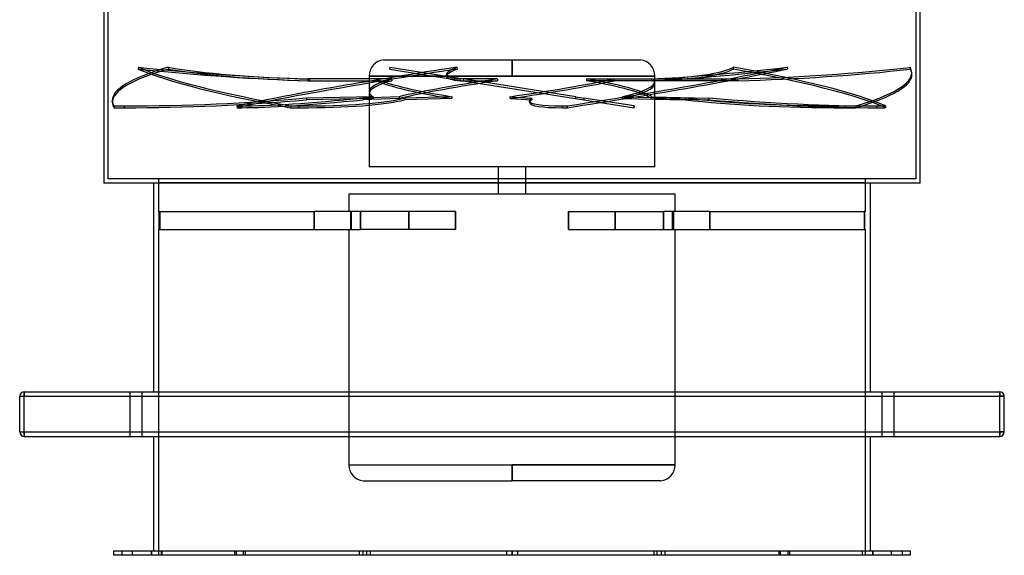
# Model space of a CAD drawing. Header units: millimetres. Extents: x -550 to 550, y -599 to 599.
# Tile 1 of 31: x -550 to 550, y -599 to 0. Entities that reach past the tile are written whole.
import ezdxf

# ---------------------------------------------------------------- set-up
doc = ezdxf.new("R2010")
doc.units = ezdxf.units.MM
doc.layers.add('HIDDEN', color=7, linetype='Continuous')
doc.layers.add('THICK', color=7, linetype='Continuous')

msp = doc.modelspace()

# ---------------------------------------------------------------- linework, layer by layer
at = {"layer": 'HIDDEN'}
for p, q in [((-451, -178), (-451, 599)), ((451, 599), (451, -178)), ((-417.3, -53.2), (-417.5, -55.2)), ((-384, -53.2), (-383.9, -55.2)), ((-143.3, -44.9), (0, -44.9)), ((-136.4, -53.2), (-136.7, -55.2)), ((-136.4, -53.2), (-54, -66.3)), ((-61.5, -53.2), (-61.2, -55.2)), ((0, -44.9), (143.3, -44.9)), ((0, -63), (0, -44.9)), ((0, -44.9), (0, -63)), ((247.2, -53.2), (247, -55.2)), ((307.3, -53.2), (307.6, -55.2)), ((444.7, -53.2), (444.8, -55.2)), ((-159.6, -63), (-159.6, -80.5)), ((-159.6, -63), (0, -63)), ((0, -63), (-159.6, -63)), ((-136.7, -55.2), (-54.4, -68.3)), ((-73, -63.5), (-73.3, -61.5)), ((0, -63), (159.6, -63)), ((159.6, -63), (0, -63)), ((159.6, -69.2), (159.6, -63)), ((446.7, -61.1), (446.6, -59.1)), ((-134.4, -66.3), (-228, -66.3)), ((-228, -66.3), (-228, -68.3)), ((-228, -68.3), (-134.2, -68.3)), ((-226.2, -66.3), (-226.4, -68.3)), ((-226.4, -68.3), (-151.2, -68.3)), ((-151.1, -66.3), (-226.2, -66.3)), ((-16.5, -66.3), (-58.1, -66.3)), ((-58.1, -66.3), (-57.9, -68.3)), ((-57.9, -68.3), (-16.1, -68.3)), ((-54, -66.3), (-54.4, -68.3)), ((-54.4, -68.3), (71.1, -88.1)), ((-54.4, -68.3), (-54.4, -68.3)), ((71.4, -86.2), (-54, -66.3)), ((-54, -66.3), (-54, -66.3)), ((158.6, -68.3), (83.4, -68.3)), ((83.7, -66.3), (158.8, -66.3)), ((113.9, -66.3), (155.5, -66.3)), ((155.8, -68.3), (114.1, -68.3)), ((155.5, -66.3), (155.8, -68.3)), ((158.4, -66.3), (252.1, -66.3)), ((252.2, -68.3), (158.4, -68.3)), ((158.8, -66.3), (158.6, -68.3)), ((159.6, -164.7), (159.6, -71.3)), ((252.1, -66.3), (252.2, -68.3)), ((-155.1, -86.2), (-229.7, -87.6)), ((-229.7, -87.6), (-229.6, -89.6)), ((-126.2, -86.2), (-166.7, -87.6)), ((-166.7, -87.6), (-166.4, -89.6)), ((-159.6, -82.5), (-159.6, -164.7)), ((-119.7, -87.6), (-119.9, -89.6)), ((-67.1, -86.2), (-119.7, -87.6)), ((-2.4, -86.2), (21.8, -87.6)), ((21.8, -87.6), (22.1, -89.6)), ((71.4, -86.2), (80.4, -87.6)), ((80.4, -87.6), (80.1, -89.6)), ((136.6, -96.5), (80.4, -87.6)), ((123.3, -86.2), (193.9, -87.6)), ((156.1, -86.2), (220, -87.6)), ((193.9, -87.6), (194, -89.6)), ((220, -87.6), (219.8, -89.6)), ((-446.5, -92.6), (-446.6, -90.6)), ((-444.7, -96.5), (-444.6, -98.4)), ((-432.9, -98.5), (-432.9, -96.5)), ((-307.3, -96.5), (-307, -98.4)), ((-301.9, -98.5), (-302.2, -96.5)), ((-247.2, -96.5), (-247.4, -98.4)), ((-237.8, -98.5), (-237.6, -96.5)), ((-155.1, -88.1), (-229.6, -89.6)), ((-126, -88.1), (-166.4, -89.6)), ((-67.4, -88.1), (-119.9, -89.6)), ((-2, -88.1), (22.1, -89.6)), ((19.8, -92.9), (19.6, -91)), ((56.4, -98.5), (56.1, -96.5)), ((61.5, -96.5), (61.8, -98.4)), ((71.1, -88.1), (80.1, -89.6)), ((80.1, -89.6), (136.3, -98.5)), ((123.5, -88.1), (194, -89.6)), ((136.4, -96.5), (136.1, -98.4)), ((136.3, -98.5), (136.6, -96.5)), ((156, -88.1), (219.8, -89.6)), ((372.2, -98.5), (372.1, -96.5)), ((384, -96.5), (384.1, -98.4)), ((407.8, -98.5), (408, -96.5)), ((417.3, -96.5), (417.1, -98.4)), ((159.6, -164.7), (-159.6, -164.7)), ((-15, -194.7), (-15, -164.7)), ((15, -164.7), (15, -194.7)), ((451, -178), (-451, -178)), ((-395, -178), (-395, -182)), ((-395, -182), (395, -182)), ((-395, -182), (-395, -214.6)), ((395, -182), (395, -178)), ((395, -214.6), (395, -182)), ((-182.4, -194.7), (-182.4, -214.6)), ((-182.4, -194.7), (182.4, -194.7)), ((182.4, -214.6), (182.4, -194.7)), ((-394.3, -214.6), (-395, -214.6)), ((-394.3, -234.6), (-394.3, -214.6)), ((-394.3, -214.6), (-221.2, -214.6)), ((-393.3, -214.6), (-393.3, -234.6)), ((-169.1, -214.6), (-221.2, -214.6)), ((-221.2, -214.6), (-221.2, -234.6)), ((-221.2, -234.6), (-221.2, -214.6)), ((-180.4, -214.6), (-180.4, -234.6)), ((-179.4, -234.6), (-179.4, -214.6)), ((-169.1, -234.6), (-169.1, -214.6)), ((-169.1, -214.6), (-169.1, -234.6)), ((-63.1, -214.6), (-169.1, -214.6)), ((-115.2, -214.6), (-115.2, -234.6)), ((-115.2, -234.6), (-115.2, -214.6)), ((-63.1, -234.6), (-63.1, -214.6)), ((-63.1, -214.6), (-63.1, -234.6)), ((63.1, -214.6), (63.1, -234.6)), ((63.1, -214.6), (169.1, -214.6)), ((63.1, -234.6), (63.1, -214.6)), ((115.2, -234.6), (115.2, -214.6)), ((115.2, -214.6), (115.2, -234.6)), ((221.2, -214.6), (169.1, -214.6)), ((169.1, -214.6), (169.1, -234.6)), ((169.1, -234.6), (169.1, -214.6)), ((179.4, -234.6), (179.4, -214.6)), ((180.4, -214.6), (180.4, -234.6)), ((221.2, -234.6), (221.2, -214.6)), ((221.2, -214.6), (221.2, -234.6)), ((221.2, -214.6), (393.3, -214.6)), ((395, -214.6), (393.3, -214.6)), ((393.3, -214.6), (393.3, -234.6)), ((394.3, -234.6), (394.3, -214.6)), ((-395, -234.6), (-395, -599)), ((-395, -234.6), (-394.3, -234.6)), ((-394.3, -234.6), (-221.2, -234.6)), ((-221.2, -234.6), (-169.1, -234.6)), ((-182.4, -234.6), (-182.4, -497.7)), ((-63.1, -234.6), (-169.1, -234.6)), ((63.1, -234.6), (169.1, -234.6)), ((169.1, -234.6), (221.2, -234.6)), ((182.4, -497.7), (182.4, -234.6)), ((221.2, -234.6), (393.3, -234.6)), ((393.3, -234.6), (395, -234.6)), ((395, -599), (395, -234.6)), ((-545, -416), (-545, -416)), ((-545, -416), (-545, -421)), ((-427, -416), (-427, -466)), ((-427, -416), (-427, -466)), ((-413, -466), (-413, -416)), ((-413, -466), (-413, -416)), ((413, -416), (413, -466)), ((413, -416), (413, -466)), ((427, -466), (427, -416)), ((427, -466), (427, -416)), ((545, -416), (545, -421)), ((545, -416), (545, -416)), ((-550, -421), (-550, -421)), ((-550, -421), (-545, -421)), ((-545, -421), (545, -421)), ((-545, -461), (-545, -421)), ((545, -421), (550, -421)), ((545, -461), (545, -421)), ((550, -421), (550, -421)), ((-550, -461), (-545, -461)), ((-550, -461), (-550, -461)), ((-545, -461), (-545, -466)), ((-545, -461), (545, -461)), ((545, -461), (545, -466)), ((545, -461), (550, -461)), ((550, -461), (550, -461)), ((-545, -466), (-545, -466)), ((545, -466), (545, -466)), ((-182.4, -497.7), (0, -497.7)), ((-182.4, -497.7), (0, -497.7)), ((0, -497.7), (0, -515.8)), ((0, -497.7), (182.4, -497.7)), ((182.4, -497.7), (0, -497.7)), ((0, -515.8), (0, -497.7)), ((-166.1, -515.8), (0, -515.8)), ((166.1, -515.8), (0, -515.8)), ((-436, -594), (-436, -599)), ((-424, -599), (-424, -594)), ((-403.3, -594), (-403.3, -599)), ((-403.3, -594), (-403.3, -599)), ((-402.8, -594), (-402.8, -599)), ((-402.8, -594), (-402.8, -599)), ((-391.7, -599), (-391.7, -594)), ((-391.7, -599), (-391.7, -594)), ((-391.3, -594), (-391.3, -599)), ((-391.3, -594), (-391.3, -599)), ((-310.1, -594), (-310.1, -599)), ((-310.1, -594), (-310.1, -599)), ((-308.3, -594), (-308.3, -599)), ((-308.3, -594), (-308.3, -599)), ((-299.8, -599), (-299.8, -594)), ((-299.8, -599), (-299.8, -594)), ((-298.1, -594), (-298.1, -599)), ((-298.1, -594), (-298.1, -599)), ((-170.6, -594), (-170.6, -599)), ((-170.6, -594), (-170.6, -599)), ((-166.8, -594), (-166.8, -599)), ((-166.8, -594), (-166.8, -599)), ((-162.3, -599), (-162.3, -594)), ((-162.3, -599), (-162.3, -594)), ((-158.6, -594), (-158.6, -599)), ((-158.6, -594), (-158.6, -599)), ((-6, -594), (-6, -599)), ((-6, -594), (-6, -599)), ((0, -594), (0, -599)), ((0, -599), (0, -594)), ((0, -594), (0, -599)), ((0, -599), (0, -594)), ((6, -594), (6, -599)), ((6, -594), (6, -599)), ((158.6, -594), (158.6, -599)), ((158.6, -594), (158.6, -599)), ((162.3, -599), (162.3, -594)), ((162.3, -599), (162.3, -594)), ((166.8, -594), (166.8, -599)), ((166.8, -594), (166.8, -599)), ((170.6, -594), (170.6, -599)), ((170.6, -594), (170.6, -599)), ((298.1, -594), (298.1, -599)), ((298.1, -594), (298.1, -599)), ((299.8, -599), (299.8, -594)), ((299.8, -599), (299.8, -594)), ((308.3, -594), (308.3, -599)), ((308.3, -594), (308.3, -599)), ((310.1, -594), (310.1, -599)), ((310.1, -594), (310.1, -599)), ((391.3, -594), (391.3, -599)), ((391.3, -594), (391.3, -599)), ((391.7, -599), (391.7, -594)), ((391.7, -599), (391.7, -594)), ((402.8, -594), (402.8, -599)), ((402.8, -594), (402.8, -599)), ((403.3, -594), (403.3, -599)), ((403.3, -594), (403.3, -599)), ((424, -599), (424, -594)), ((436, -594), (436, -599))]:
    msp.add_line(p, q, dxfattribs=at)
for centre, start, end in [((-141.4, -63), 96.0023, 180), ((141.4, -63), 0, 83.9976), ((-164.2, -497.7), 180, 263.9976), ((164.2, -497.7), 276.0024, 0)]:
    msp.add_arc(centre, 18.2, start, end, dxfattribs=at)
for centre, major_axis, ratio, start_param, end_param in [((0, -74.8), (-446.6, -15.7), 0.152512, -0.541261, -0.000001), ((0, -74.8), (-444.7, 43.9), 0.122305, 0.365086, 0.993405), ((-401.7, -10), (-363, 35.9), 0.122305, 1.539885, 2.087418), ((-91.3, -10), (-364.6, -12.8), 0.152512, 0.633538, 1.18107), ((0, -74.8), (-442.4, -63.1), 0.067874, -1.440981, -0.812662), ((287.8, -10), (-361.1, -51.5), 0.067874, -0.266181, -0.000001), ((0, -74.8), (-442.4, -63.1), 0.067874, 1.700612, 2.328931), ((450.3, -10), (-361.1, -51.5), 0.067874, 0.606599, 1.154131), ((-109, -10), (-363, 35.9), 0.122305, 2.412666, 2.960198), ((0, -74.8), (-444.7, 43.9), 0.122305, -2.776507, -2.148188), ((273.6, -10), (-364.6, -12.8), 0.152512, 1.506318, 2.053851), ((0, -74.8), (-446.6, -15.7), 0.152512, 3.141592, 3.22865), ((0.1, -76.8), (446.6, 15.7), 0.152512, 2.600331, 3.141592), ((-401.9, -12), (-363, 35.9), 0.122305, 1.539885, 2.087418), ((-0.2, -76.8), (444.7, -43.9), 0.122305, -2.776507, -2.148188), ((-91.3, -12), (-364.6, -12.8), 0.152512, 0.633538, 1.18107), ((0.3, -76.8), (442.4, 63.1), 0.067874, 1.700612, 2.328931), ((288.1, -12), (-361.1, -51.5), 0.067874, -0.266181, -0.000001), ((287.8, -10), (-361.1, -51.5), 0.067874, -0.000001, 0.281351), ((288.1, -12), (-361.1, -51.5), 0.067874, -0.000001, 0.281351), ((0.3, -76.8), (442.4, 63.1), 0.067874, -1.440981, -0.812662), ((450.5, -12), (-361.1, -51.5), 0.067874, 0.606599, 1.154131), ((-109.2, -12), (-363, 35.9), 0.122305, 2.412666, 2.960198), ((-0.2, -76.8), (444.7, -43.9), 0.122305, 0.365086, 0.993405), ((273.7, -12), (-364.6, -12.8), 0.152512, 1.506318, 2.053851), ((0, -74.8), (-446.6, -15.7), 0.152512, 2.600331, 3.141592), ((0.1, -76.8), (446.6, 15.7), 0.152512, -0.541261, -0.000001), ((0.1, -76.8), (446.6, 15.7), 0.152512, -0.000001, 0.087057), ((0, -74.8), (-159.6, -5.8), 0.154217, -0.575434, -0.005568), ((0, -76.9), (-159.6, -5.8), 0.154217, -0.577518, -0.005568), ((0, 274.9), (-101, -1007.6), 0.122616, -1.213035, -1.210951), ((0, -76.9), (-159.6, 16), 0.122616, 0.337942, 1.146961), ((0, -74.8), (-159.6, 16), 0.122616, 0.340026, 1.149027), ((0, 274.9), (-36.4, 1007.7), 0.154217, 1.910695, 1.91278), ((0, -74.8), (-159.6, -22.9), 0.067343, -1.477118, -0.668118), ((0, -76.9), (-159.6, -22.9), 0.067343, -1.479203, -0.670183), ((0, 274.9), (-144.5, 1007.6), 0.067343, 1.906609, 1.908693), ((0, -74.8), (-159.6, -22.9), 0.067343, 1.546407, 2.355408), ((0, -76.9), (-159.6, -22.9), 0.067343, 1.548473, 2.357492), ((0, 274.9), (-101, -1007.6), 0.122616, 1.23554, 1.237624), ((0, -76.9), (-159.6, 16), 0.122616, -2.917568, -2.108549), ((0, -74.8), (-159.6, 16), 0.122616, -2.919634, -2.110633), ((0, 274.9), (-144.5, 1007.6), 0.067343, -1.928002, -1.925917), ((0, -74.8), (-159.6, -5.8), 0.154217, 2.448091, 3.136025), ((0, -76.9), (-159.6, -5.8), 0.154217, 2.450157, 3.136025), ((0, -74.8), (-159.6, -5.8), 0.154217, 3.136025, 3.257092), ((0, 274.9), (-36.4, 1007.7), 0.154217, -1.923915, -1.921831), ((0, -76.9), (-159.6, -5.8), 0.154217, 3.136025, 3.259177), ((-352.8, -39.4), (-364.6, -12.8), 0.152512, 1.343694, 1.909748), ((22.4, -39.4), (-361.1, -51.5), 0.067874, 0.443975, 1.010028), ((-462.3, -39.4), (-363, 35.9), 0.122305, 2.250042, 2.816095), ((0, -74.8), (-159.6, -5.8), 0.154217, -0.005568, 0.233567), ((0, -76.9), (-159.6, -5.8), 0.154217, -0.005568, 0.231501), ((0, -424.6), (-16.4, 1015.4), 0.156338, 1.22841, 1.230476), ((0, -424.6), (-135.1, 1015.4), 0.083673, 1.21981, 1.221875), ((0, -424.6), (-115.5, -1015.4), 0.108469, -1.898311, -1.896245), ((0, -424.6), (-151.6, 1015.4), 0.049113, -1.240341, -1.238276), ((380.7, -39.4), (-361.1, -51.5), 0.067874, -0.122078, 0), ((0, -424.6), (-158.4, -1015.4), 0.018929, 1.911538, 1.913603), ((0, -424.6), (-55.6, 1015.4), 0.147316, -1.241082, -1.239016), ((0, -424.6), (-84.9, -1015.4), 0.133121, 1.91971, 1.921776), ((452.3, -39.4), (-364.6, -12.8), 0.152512, 0.777641, 1.343694), ((183.3, -39.4), (-363, 35.9), 0.122305, 1.683988, 2.250042), ((0, -74.8), (-446.6, -15.7), 0.152512, -0.000001, 0.087057), ((0.1, -76.8), (446.6, 15.7), 0.152512, 3.141592, 3.22865), ((-352.8, -39.4), (-364.6, -12.8), 0.152512, 1.310477, 1.343694), ((-352.7, -41.4), (364.6, 12.8), 0.152512, -1.831116, -1.797898), ((-352.7, -41.4), (364.6, 12.8), 0.152512, -1.797898, -1.231845), ((22.4, -39.4), (-361.1, -51.5), 0.067874, 0.410758, 0.443975), ((22.7, -41.4), (361.1, 51.5), 0.067874, -2.730835, -2.697618), ((22.7, -41.4), (361.1, 51.5), 0.067874, -2.697618, -2.131564), ((-462.5, -41.4), (363, -35.9), 0.122305, -0.924768, -0.891551), ((-462.3, -39.4), (-363, 35.9), 0.122305, 2.216824, 2.250042), ((-462.5, -41.4), (363, -35.9), 0.122305, -0.891551, -0.325498), ((380.7, -39.4), (-361.1, -51.5), 0.067874, 0, 0.443975), ((381, -41.4), (361.1, 51.5), 0.067874, 3.019514, 3.141593), ((381, -41.4), (361.1, 51.5), 0.067874, -3.141592, -2.697618), ((380.7, -39.4), (-361.1, -51.5), 0.067874, 0.443975, 0.477192), ((381, -41.4), (361.1, 51.5), 0.067874, -2.697618, -2.6644), ((452.4, -41.4), (364.6, 12.8), 0.152512, -2.363952, -1.797898), ((183.1, -41.4), (363, -35.9), 0.122305, -1.457604, -0.891551), ((452.3, -39.4), (-364.6, -12.8), 0.152512, 1.343694, 1.376912), ((452.4, -41.4), (364.6, 12.8), 0.152512, -1.797898, -1.764681), ((183.1, -41.4), (363, -35.9), 0.122305, -0.891551, -0.858334), ((183.3, -39.4), (-363, 35.9), 0.122305, 2.250042, 2.283259)]:
    msp.add_ellipse(centre, major_axis=major_axis, ratio=ratio, start_param=start_param, end_param=end_param, dxfattribs=at)
at = {"layer": 'THICK'}
for p, q in [((-456, 594), (-456, -183)), ((456, -183), (456, 594)), ((456, -183), (-456, -183)), ((-400, -416), (-400, -183)), ((400, -183), (400, -416)), ((-545, -421), (-545, -416)), ((-545, -416), (545, -416)), ((545, -421), (545, -416)), ((-550, -421), (-545, -421)), ((-550, -461), (-550, -421)), ((-545, -421), (545, -421)), ((-545, -461), (-545, -421)), ((545, -461), (545, -421)), ((550, -421), (545, -421)), ((550, -461), (550, -421)), ((-550, -461), (-545, -461)), ((-545, -461), (545, -461)), ((-545, -466), (-545, -461)), ((550, -461), (545, -461)), ((545, -466), (545, -461)), ((-545, -466), (545, -466)), ((-400, -594), (-400, -466)), ((400, -466), (400, -594)), ((-445, -594), (445, -594)), ((-445, -599), (-445, -594)), ((445, -594), (445, -599)), ((445, -599), (-445, -599))]:
    msp.add_line(p, q, dxfattribs=at)
for centre, start, end in [((-545, -421), 90, 180), ((545, -421), 0, 90), ((-545, -461), 180, 270), ((545, -461), 270, 0)]:
    msp.add_arc(centre, 5, start, end, dxfattribs=at)

doc.saveas('drawing.dxf')
